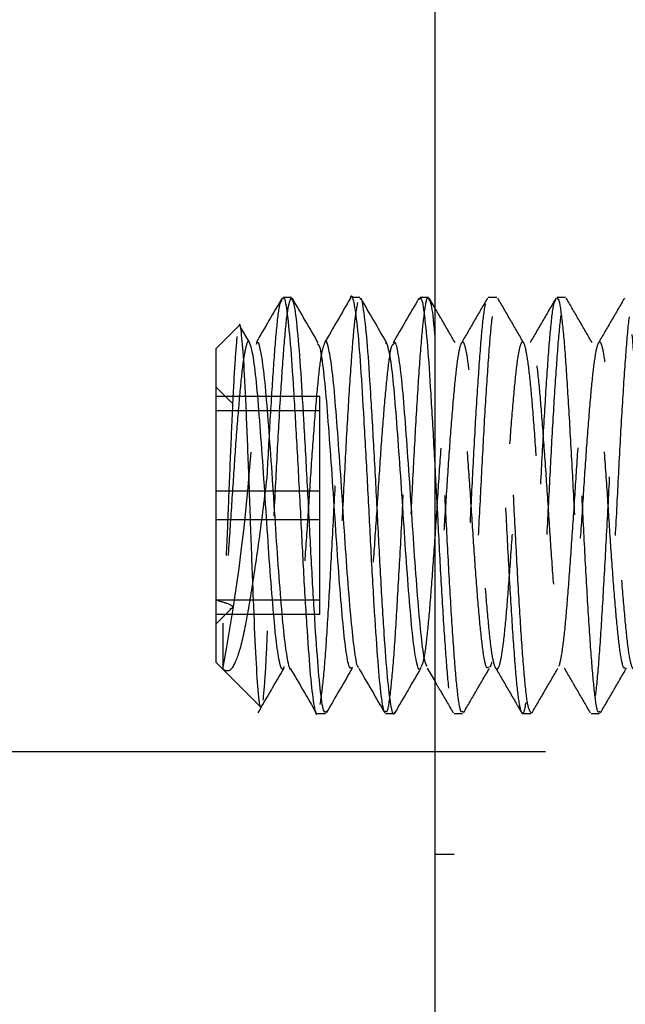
# Model space of a CAD drawing. Header units: inches. Extents: x 1687 to 2505, y -239 to -56.
# Tile 46 of 166: x 1728.732 to 1729.009, y -155.612 to -155.163. Entities that reach past the tile are written whole.
import ezdxf

# ---------------------------------------------------------------- set-up
doc = ezdxf.new("R2010")
doc.units = ezdxf.units.IN
doc.header["$LTSCALE"] = 0.5
doc.header["$MEASUREMENT"] = 0
doc.linetypes.add('HIDDEN', pattern=[0.225, 0.15, -0.075])
doc.layers.add('SID-M-H', color=4, linetype='HIDDEN')
doc.layers.add('SID-M-S', color=105, linetype='Continuous')

msp = doc.modelspace()

# ---------------------------------------------------------------- linework, layer by layer
at = {"layer": 'SID-M-H'}
for p, q in [((1728.95, -155.28955), (1728.9461, -155.28955)), ((1728.98126, -155.28955), (1728.97735, -155.28955)), ((1728.86848, -155.31107), (1728.86799, -155.31051)), ((1728.82903, -155.33767), (1728.82178, -155.33042)), ((1728.86928, -155.33473), (1728.82178, -155.33473)), ((1728.86928, -155.43437), (1728.86928, -155.33473)), ((1728.86928, -155.34132), (1728.82178, -155.34132)), ((1728.86928, -155.37796), (1728.82178, -155.37796)), ((1728.86928, -155.39114), (1728.82178, -155.39114)), ((1728.86928, -155.42778), (1728.82178, -155.42778)), ((1728.82178, -155.43868), (1728.82903, -155.43142)), ((1728.86928, -155.43437), (1728.82178, -155.43437)), ((1728.93048, -155.47955), (1728.93437, -155.47955)), ((1728.96172, -155.47955), (1728.96563, -155.47955)), ((1728.99298, -155.47955), (1728.99687, -155.47955)), ((1729.17218, -155.49705), (1728.92178, -155.49705)), ((1729.93044, -155.5439), (1728.92178, -155.5439))]:
    msp.add_line(p, q, dxfattribs=at)
msp.add_arc((1727.95684, -155.29525), 0.88343, 349.3023, 358.97287, dxfattribs=at)
for points, knots in [([(1728.91875, -155.29023), (1728.91866, -155.29002), (1728.91807, -155.28869), (1728.91688, -155.29497), (1728.9154, -155.30908), (1728.91388, -155.33098), (1728.91229, -155.35766), (1728.91085, -155.38698), (1728.90926, -155.41595), (1728.90775, -155.44212), (1728.90626, -155.46264), (1728.90479, -155.47574), (1728.90392, -155.47761), (1728.90356, -155.47841)], [0, 0, 0, 0, 0.0192853, 0.1208147, 0.2206121, 0.3210574, 0.4223833, 0.5215796, 0.623004, 0.7232006, 0.823235, 0.9247073, 1, 1, 1, 1]), ([(1728.92178, -155.36811), (1728.92216, -155.37514), (1728.92306, -155.39168), (1728.92437, -155.41811), (1728.92598, -155.44379), (1728.92745, -155.46405), (1728.92898, -155.47688), (1728.93056, -155.48104), (1728.932, -155.47619), (1728.9336, -155.46282), (1728.93509, -155.44207), (1728.9366, -155.41596), (1728.9382, -155.38697), (1728.93963, -155.35767), (1728.94122, -155.33094), (1728.94274, -155.30921), (1728.94422, -155.29449), (1728.94583, -155.28823), (1728.94727, -155.29096), (1728.94884, -155.3024), (1728.95039, -155.32157), (1728.95185, -155.34663), (1728.95346, -155.37514), (1728.95491, -155.40464), (1728.95646, -155.43223), (1728.95803, -155.45533), (1728.95948, -155.47186), (1728.96108, -155.4802), (1728.96256, -155.47959), (1728.96409, -155.47013), (1728.96567, -155.45266), (1728.96711, -155.42879), (1728.96871, -155.40087), (1728.97021, -155.37133), (1728.97171, -155.34307), (1728.97331, -155.31862), (1728.97474, -155.30079), (1728.97602, -155.29116), (1728.97674, -155.29098), (1728.97695, -155.29093)], [0, 0, 0, 0, 0.020217, 0.04758, 0.075553, 0.103007, 0.130714, 0.158604, 0.185933, 0.213884, 0.241439, 0.269038, 0.296976, 0.324299, 0.35221, 0.379878, 0.407367, 0.435333, 0.46268, 0.490532, 0.518296, 0.545703, 0.57368, 0.601078, 0.628853, 0.656696, 0.684048, 0.712017, 0.739494, 0.767175, 0.795079, 0.822404, 0.850346, 0.877931, 0.9055, 0.933447, 0.960774, 0.988671, 1, 1, 1, 1]), ([(1728.96563, -155.47915), (1728.96517, -155.4786), (1728.96418, -155.47744), (1728.96268, -155.46486), (1728.96122, -155.44515), (1728.95961, -155.41964), (1728.95816, -155.39081), (1728.95661, -155.36142), (1728.95504, -155.33421), (1728.95359, -155.31166), (1728.95199, -155.29598), (1728.95051, -155.28855), (1728.94898, -155.29007), (1728.9474, -155.30045), (1728.94596, -155.31871), (1728.94436, -155.34305), (1728.94287, -155.37134), (1728.94136, -155.40087), (1728.93976, -155.42876), (1728.93833, -155.45277), (1728.93674, -155.46971), (1728.93558, -155.47844), (1728.93494, -155.47833), (1728.93479, -155.4783)], [0, 0, 0, 0, 0.044965, 0.094631, 0.143695, 0.193763, 0.242779, 0.292507, 0.342318, 0.391277, 0.441335, 0.490487, 0.540049, 0.589974, 0.638879, 0.688893, 0.73823, 0.787597, 0.837603, 0.886504, 0.936442, 0.985979, 1, 1, 1, 1]), ([(1728.99687, -155.47852), (1728.99669, -155.47879), (1728.996, -155.47978), (1728.99472, -155.47221), (1728.99327, -155.45656), (1728.99171, -155.43365), (1728.99015, -155.40629), (1728.9887, -155.37682), (1728.98709, -155.34818), (1728.98563, -155.32286), (1728.98409, -155.3033), (1728.98251, -155.29138), (1728.98107, -155.28814), (1728.97947, -155.2939), (1728.97798, -155.30817), (1728.97647, -155.32956), (1728.97487, -155.35606), (1728.97344, -155.38529), (1728.97185, -155.41437), (1728.97033, -155.44076), (1728.96885, -155.46167), (1728.96734, -155.47537), (1728.96645, -155.47757), (1728.96606, -155.47855)], [0, 0, 0, 0, 0.018446, 0.068516, 0.117511, 0.167281, 0.217063, 0.26605, 0.316118, 0.365235, 0.414848, 0.464752, 0.513671, 0.563705, 0.612995, 0.66242, 0.712413, 0.761316, 0.811282, 0.860775, 0.91, 0.960049, 1, 1, 1, 1]), ([(1728.97735, -155.29054), (1728.97752, -155.29027), (1728.97819, -155.28917), (1728.97933, -155.29637), (1728.98094, -155.31155), (1728.98238, -155.33424), (1728.98395, -155.36141), (1728.9855, -155.39081), (1728.98696, -155.41965), (1728.98857, -155.44511), (1728.99003, -155.46499), (1728.99157, -155.47736), (1728.99314, -155.481), (1728.99459, -155.47565), (1728.99619, -155.46183), (1728.99767, -155.44072), (1728.99919, -155.41438), (1729.00078, -155.38529), (1729.00222, -155.35606), (1729.00381, -155.32956), (1729.00532, -155.30817), (1729.00681, -155.2939), (1729.00842, -155.28814), (1729.00985, -155.29138), (1729.01144, -155.3033), (1729.01297, -155.32286), (1729.01444, -155.34818), (1729.01605, -155.37682), (1729.01749, -155.40628), (1729.01906, -155.43368), (1729.02062, -155.45646), (1729.02206, -155.47256), (1729.02367, -155.4804), (1729.02514, -155.47929), (1729.02668, -155.46935), (1729.02826, -155.45146), (1729.0297, -155.42729), (1729.0313, -155.39921), (1729.03279, -155.36967), (1729.0343, -155.34157), (1729.03589, -155.31739), (1729.03733, -155.30001), (1729.03858, -155.29086), (1729.03927, -155.29086), (1729.03945, -155.29086)], [0, 0, 0, 0, 0.0081521, 0.0325473, 0.0573919, 0.0816915, 0.106414, 0.1310949, 0.155423, 0.1802725, 0.2046243, 0.2292745, 0.2540214, 0.2783072, 0.3031452, 0.3275741, 0.3521364, 0.3769331, 0.401202, 0.426012, 0.4505406, 0.4750016, 0.4998319, 0.5241091, 0.5488748, 0.5734966, 0.5978721, 0.6227195, 0.6470303, 0.6717356, 0.6964351, 0.7207498, 0.7455979, 0.7699673, 0.7945962, 0.8193575, 0.8436366, 0.8684689, 0.8929219, 0.9174588, 0.9422657, 0.9665344, 0.9913345, 1, 1, 1, 1]), ([(1729.02813, -155.47896), (1729.0277, -155.47857), (1729.02674, -155.47773), (1729.02526, -155.46576), (1729.02381, -155.44645), (1729.0222, -155.4212), (1729.02074, -155.39249), (1729.0192, -155.36305), (1729.01762, -155.33565), (1729.01618, -155.31277), (1729.01458, -155.29666), (1729.01309, -155.28873), (1729.01158, -155.28974), (1729.00998, -155.29964), (1729.00855, -155.31749), (1729.00695, -155.34154), (1729.00544, -155.36968), (1729.00395, -155.39922), (1729.00235, -155.42726), (1729.00091, -155.45156), (1728.99933, -155.46896), (1728.99813, -155.47815), (1728.99746, -155.4782), (1728.99729, -155.47821)], [0, 0, 0, 0, 0.042129, 0.091869, 0.140877, 0.190945, 0.240021, 0.289674, 0.339545, 0.388472, 0.438513, 0.487749, 0.537222, 0.587191, 0.636088, 0.68607, 0.735509, 0.784778, 0.834811, 0.883729, 0.93362, 0.983243, 1, 1, 1, 1]), ([(1728.85588, -155.28983), (1728.85535, -155.29146), (1728.8543, -155.2947), (1728.85282, -155.31038), (1728.85129, -155.33231), (1728.84971, -155.35932), (1728.84827, -155.38842), (1728.84669, -155.41729), (1728.84571, -155.4336), (1728.84522, -155.44171)], [0, 0, 0, 0, 0.144993, 0.28725, 0.430909, 0.575439, 0.717102, 0.859528, 1, 1, 1, 1]), ([(1728.84522, -155.37131), (1728.84569, -155.36242), (1728.84662, -155.34451), (1728.84816, -155.32077), (1728.84958, -155.30243), (1728.8509, -155.29179), (1728.85168, -155.29118), (1728.85195, -155.29097)], [0, 0, 0, 0, 0.212466, 0.428179, 0.652685, 0.881133, 1, 1, 1, 1]), ([(1728.86943, -155.47534), (1728.86996, -155.4716), (1728.871, -155.46418), (1728.87252, -155.44331), (1728.87401, -155.41757), (1728.87561, -155.38865), (1728.87705, -155.3593), (1728.87863, -155.33231), (1728.88016, -155.31038), (1728.88164, -155.29473), (1728.88269, -155.29149), (1728.88322, -155.28987)], [0, 0, 0, 0, 0.112078, 0.222861, 0.333373, 0.445532, 0.555193, 0.667074, 0.778281, 0.888402, 1, 1, 1, 1]), ([(1728.88639, -155.2919), (1728.88586, -155.29492), (1728.88482, -155.3009), (1728.88338, -155.32006), (1728.88177, -155.34454), (1728.88029, -155.37301), (1728.87877, -155.40252), (1728.87718, -155.43025), (1728.87574, -155.45397), (1728.87415, -155.47043), (1728.87303, -155.47873), (1728.87241, -155.47847), (1728.87229, -155.47842)], [0, 0, 0, 0, 0.109103, 0.21613, 0.325593, 0.433314, 0.541521, 0.650836, 0.757801, 0.867132, 0.975297, 1, 1, 1, 1]), ([(1728.89922, -155.47844), (1728.89947, -155.47865), (1728.90023, -155.47925), (1728.90149, -155.4706), (1728.90309, -155.45392), (1728.90452, -155.43026), (1728.90612, -155.40252), (1728.90763, -155.373), (1728.90912, -155.34459), (1728.91072, -155.31987), (1728.91216, -155.3016), (1728.91346, -155.29147), (1728.91421, -155.29109), (1728.91445, -155.29096)], [0, 0, 0, 0, 0.0508575, 0.150937, 0.2520965, 0.3510663, 0.45221, 0.5523296, 0.6519983, 0.75328, 0.8523065, 0.9532548, 1, 1, 1, 1]), ([(1728.94572, -155.28984), (1728.94374, -155.29325), (1728.93979, -155.30005), (1728.93585, -155.30685), (1728.93388, -155.31024)], [0, 0, 0, 0, 0.50149, 1, 1, 1, 1]), ([(1728.96226, -155.31028), (1728.96028, -155.30688), (1728.95634, -155.30009), (1728.9524, -155.29329), (1728.95043, -155.2899)], [0, 0, 0, 0, 0.500905, 1, 1, 1, 1]), ([(1728.97697, -155.28984), (1728.97499, -155.29325), (1728.97104, -155.30004), (1728.9671, -155.30684), (1728.96513, -155.31024)], [0, 0, 0, 0, 0.501426, 1, 1, 1, 1]), ([(1728.99351, -155.31028), (1728.99153, -155.30688), (1728.98759, -155.30009), (1728.98365, -155.29329), (1728.98168, -155.2899)], [0, 0, 0, 0, 0.500847, 1, 1, 1, 1]), ([(1729.00822, -155.28984), (1729.00624, -155.29325), (1729.00229, -155.30004), (1728.99835, -155.30684), (1728.99638, -155.31024)], [0, 0, 0, 0, 0.501361, 1, 1, 1, 1]), ([(1728.93101, -155.31028), (1728.92903, -155.30688), (1728.92595, -155.30158), (1728.92288, -155.29628), (1728.92178, -155.29438)], [0, 0, 0, 0, 0.6424092, 1, 1, 1, 1]), ([(1728.83139, -155.30745), (1728.83104, -155.31149), (1728.83033, -155.31956), (1728.82926, -155.34112), (1728.82814, -155.36658), (1728.82712, -155.39333), (1728.82598, -155.41896), (1728.82528, -155.43185), (1728.82492, -155.43832)], [0, 0, 0, 0, 0.17119, 0.342351, 0.50834, 0.674417, 0.836607, 1, 1, 1, 1]), ([(1728.93437, -155.47847), (1728.93416, -155.47872), (1728.93344, -155.47956), (1728.93213, -155.47154), (1728.93069, -155.45542), (1728.92912, -155.4322), (1728.92757, -155.40465), (1728.92611, -155.37511), (1728.9245, -155.34677), (1728.92314, -155.32268), (1728.92221, -155.31203), (1728.92178, -155.30722)], [0, 0, 0, 0, 0.052117, 0.174661, 0.294501, 0.416495, 0.538191, 0.658235, 0.780815, 0.900895, 1, 1, 1, 1]), ([(1728.83721, -155.3105), (1728.83716, -155.31033), (1728.83661, -155.3084), (1728.83552, -155.31129), (1728.83395, -155.31964), (1728.83251, -155.33478), (1728.8309, -155.3543), (1728.82943, -155.3768), (1728.8279, -155.3999), (1728.82634, -155.42159), (1728.82539, -155.43286), (1728.82492, -155.43832)], [0, 0, 0, 0, 0.011998, 0.136665, 0.261569, 0.384309, 0.509817, 0.633066, 0.757315, 0.882501, 1, 1, 1, 1]), ([(1728.87143, -155.31034), (1728.87092, -155.31157), (1728.8699, -155.31407), (1728.86844, -155.32624), (1728.86691, -155.34347), (1728.86533, -155.36469), (1728.86389, -155.38778), (1728.86229, -155.41048), (1728.8608, -155.43086), (1728.85929, -155.44677), (1728.85771, -155.4573), (1728.85674, -155.45858), (1728.85626, -155.45921)], [0, 0, 0, 0, 0.096582, 0.196409, 0.297224, 0.398651, 0.49806, 0.599741, 0.699923, 0.800352, 0.901959, 1, 1, 1, 1]), ([(1728.90263, -155.31106), (1728.90243, -155.31115), (1728.90171, -155.31149), (1728.90044, -155.31935), (1728.899, -155.33368), (1728.8974, -155.35313), (1728.89591, -155.37547), (1728.8944, -155.39868), (1728.8928, -155.4205), (1728.89137, -155.43907), (1728.88977, -155.45232), (1728.88834, -155.45955), (1728.88742, -155.45877), (1728.887, -155.45841)], [0, 0, 0, 0, 0.039269, 0.137575, 0.234003, 0.332635, 0.429691, 0.527187, 0.625684, 0.722057, 0.82057, 0.918027, 1, 1, 1, 1]), ([(1728.8997, -155.31032), (1728.89968, -155.31025), (1728.89952, -155.30963), (1728.89936, -155.31012), (1728.89922, -155.31056)], [0, 0, 0, 0, 0.119824, 1, 1, 1, 1]), ([(1728.94609, -155.4584), (1728.94587, -155.4586), (1728.94516, -155.45926), (1728.94385, -155.45295), (1728.94241, -155.44027), (1728.94084, -155.42202), (1728.93929, -155.40035), (1728.93783, -155.37715), (1728.93622, -155.35474), (1728.93477, -155.33503), (1728.93322, -155.31996), (1728.93165, -155.31096), (1728.9302, -155.30881), (1728.9286, -155.31373), (1728.92712, -155.32531), (1728.9256, -155.3424), (1728.92401, -155.36341), (1728.92257, -155.38646), (1728.92097, -155.40924), (1728.91947, -155.42982), (1728.91797, -155.44595), (1728.91653, -155.45613), (1728.91569, -155.45759), (1728.91534, -155.45818)], [0, 0, 0, 0, 0.02115, 0.071332, 0.120403, 0.17036, 0.220193, 0.269348, 0.319544, 0.368714, 0.418528, 0.468499, 0.517562, 0.567739, 0.617058, 0.666699, 0.716775, 0.765796, 0.815922, 0.865439, 0.914875, 0.965025, 1, 1, 1, 1]), ([(1729.1839, -155.31099), (1729.18356, -155.31145), (1729.1827, -155.31262), (1729.18134, -155.32232), (1729.17987, -155.33808), (1729.17826, -155.35839), (1729.17681, -155.38116), (1729.17525, -155.40422), (1729.17369, -155.42543), (1729.17224, -155.44286), (1729.17063, -155.45479), (1729.16917, -155.46018), (1729.16763, -155.45851), (1729.16605, -155.44991), (1729.16461, -155.43519), (1729.16301, -155.4158), (1729.16152, -155.39342), (1729.16001, -155.37022), (1729.15842, -155.34841), (1729.15698, -155.32991), (1729.15538, -155.31656), (1729.15387, -155.30956), (1729.15238, -155.30956), (1729.15078, -155.31656), (1729.14934, -155.32995), (1729.14776, -155.34839), (1729.14623, -155.37025), (1729.14476, -155.39347), (1729.14315, -155.41576), (1729.1417, -155.43522), (1729.14014, -155.44993), (1729.13858, -155.4585), (1729.13713, -155.46018), (1729.13552, -155.4548), (1729.13406, -155.44282), (1729.13252, -155.42542), (1729.13094, -155.40421), (1729.1295, -155.38111), (1729.1279, -155.35841), (1729.12641, -155.3381), (1729.1249, -155.32212), (1729.12331, -155.31202), (1729.12187, -155.30867), (1729.12028, -155.3124), (1729.11876, -155.32291), (1729.11728, -155.33918), (1729.11567, -155.35963), (1729.11423, -155.38248), (1729.11266, -155.40549), (1729.11111, -155.42654), (1729.10965, -155.4437), (1729.10804, -155.45527), (1729.10659, -155.46027), (1729.10504, -155.45821), (1729.10347, -155.44923), (1729.10202, -155.4342), (1729.10042, -155.41459), (1729.09895, -155.39211), (1729.09741, -155.36893), (1729.09583, -155.34725), (1729.09439, -155.329), (1729.09279, -155.31599), (1729.0913, -155.30937), (1729.08979, -155.30977), (1729.0882, -155.31716), (1729.08676, -155.33088), (1729.08517, -155.34956), (1729.08365, -155.37155), (1729.08217, -155.39478), (1729.08056, -155.41696), (1729.07912, -155.4362), (1729.07755, -155.45059), (1729.076, -155.45879), (1729.07454, -155.46006), (1729.07294, -155.45429), (1729.07148, -155.44197), (1729.06993, -155.42431), (1729.06836, -155.40293), (1729.06692, -155.37979), (1729.06531, -155.35718), (1729.06383, -155.33706), (1729.06231, -155.32138), (1729.06072, -155.31164), (1729.05928, -155.30869), (1729.05769, -155.31282), (1729.05618, -155.32369), (1729.05469, -155.34024), (1729.05309, -155.36088), (1729.05165, -155.38381), (1729.05006, -155.40675), (1729.04853, -155.42764), (1729.04706, -155.44452), (1729.04545, -155.45574), (1729.04401, -155.46035), (1729.04244, -155.45788), (1729.04089, -155.44853), (1729.03944, -155.43319), (1729.03783, -155.41338), (1729.03637, -155.39079), (1729.03482, -155.36764), (1729.03325, -155.3461), (1729.03181, -155.32811), (1729.0302, -155.31544), (1729.02872, -155.30921), (1729.0272, -155.31), (1729.02561, -155.31778), (1729.02417, -155.33182), (1729.02258, -155.35073), (1729.02107, -155.37286), (1729.01958, -155.39608), (1729.01798, -155.41815), (1729.01654, -155.43716), (1729.01496, -155.45123), (1729.01342, -155.45905), (1729.01196, -155.45992), (1729.01035, -155.45376), (1729.0089, -155.4411), (1729.00734, -155.42318), (1729.00578, -155.40164), (1729.00433, -155.37847), (1729.00272, -155.35595), (1729.00125, -155.33604), (1728.99972, -155.32066), (1728.99814, -155.31129), (1728.9967, -155.30874), (1728.9951, -155.31327), (1728.9936, -155.32449), (1728.99209, -155.34131), (1728.9905, -155.36214), (1728.98906, -155.38513), (1728.98747, -155.408), (1728.98595, -155.42872), (1728.98447, -155.44532), (1728.98287, -155.45619), (1728.98143, -155.4604), (1728.97985, -155.45753), (1728.97831, -155.44781), (1728.97685, -155.43217), (1728.97524, -155.41215), (1728.97378, -155.38947), (1728.97223, -155.36636), (1728.97066, -155.34497), (1728.96922, -155.32723), (1728.96761, -155.3149), (1728.96614, -155.30906), (1728.96461, -155.31026), (1728.96303, -155.31842), (1728.96159, -155.33278), (1728.95999, -155.35191), (1728.95849, -155.37416), (1728.95699, -155.39738), (1728.95539, -155.41934), (1728.95395, -155.43811), (1728.95237, -155.45185), (1728.95084, -155.45929), (1728.94936, -155.45976), (1728.94776, -155.45321), (1728.94631, -155.4402), (1728.94475, -155.42204), (1728.94319, -155.40035), (1728.94174, -155.37715), (1728.94013, -155.35474), (1728.93867, -155.33503), (1728.93712, -155.31995), (1728.93555, -155.31096), (1728.93411, -155.30881), (1728.9325, -155.31373), (1728.93103, -155.32531), (1728.9295, -155.3424), (1728.92791, -155.36341), (1728.92648, -155.38645), (1728.92488, -155.40926), (1728.92338, -155.42976), (1728.92188, -155.44618), (1728.92028, -155.45632), (1728.91916, -155.46038), (1728.91846, -155.45858), (1728.91827, -155.4581)], [0, 0, 0, 0, 0.003802, 0.009554, 0.015257, 0.021066, 0.026747, 0.032527, 0.038298, 0.043985, 0.049795, 0.05549, 0.061252, 0.067039, 0.072716, 0.078523, 0.084236, 0.089977, 0.095776, 0.101449, 0.10725, 0.112986, 0.118704, 0.124509, 0.130186, 0.135975, 0.141733, 0.147431, 0.153241, 0.158925, 0.164701, 0.170476, 0.17616, 0.18197, 0.187668, 0.193426, 0.199216, 0.204892, 0.210697, 0.216415, 0.222151, 0.227952, 0.233626, 0.239424, 0.245165, 0.250878, 0.256685, 0.262363, 0.268149, 0.273912, 0.279606, 0.285416, 0.291103, 0.296874, 0.302654, 0.308335, 0.314144, 0.319847, 0.325599, 0.331392, 0.337067, 0.342871, 0.348596, 0.354325, 0.360128, 0.365802, 0.371597, 0.377345, 0.383052, 0.38886, 0.39454, 0.400323, 0.40609, 0.41178, 0.41759, 0.423281, 0.429048, 0.434831, 0.44051, 0.446319, 0.452026, 0.457773, 0.463569, 0.469243, 0.475045, 0.480776, 0.486499, 0.492303, 0.497978, 0.503771, 0.509524, 0.515226, 0.521035, 0.526717, 0.532496, 0.538268, 0.543955, 0.549765, 0.555459, 0.561221, 0.567008, 0.572686, 0.578493, 0.584206, 0.589947, 0.595745, 0.601419, 0.607219, 0.612956, 0.618673, 0.624479, 0.630155, 0.635945, 0.641703, 0.6474, 0.65321, 0.658895, 0.66467, 0.670446, 0.67613, 0.681939, 0.687638, 0.693395, 0.699185, 0.704861, 0.710667, 0.716386, 0.72212, 0.727921, 0.733595, 0.739393, 0.745136, 0.750847, 0.756654, 0.762332, 0.768118, 0.773882, 0.779575, 0.785385, 0.791073, 0.796843, 0.802624, 0.808305, 0.814114, 0.819817, 0.825569, 0.831362, 0.837037, 0.842841, 0.848566, 0.854294, 0.860097, 0.865772, 0.871567, 0.877315, 0.883021, 0.88883, 0.89451, 0.900292, 0.90606, 0.91175, 0.91756, 0.923251, 0.929017, 0.934801, 0.94048, 0.946288, 0.951996, 0.957742, 0.963539, 0.969213, 0.975015, 0.980746, 0.986468, 0.992273, 0.997948, 1, 1, 1, 1]), ([(1729.00859, -155.45844), (1729.0084, -155.45865), (1729.00772, -155.45943), (1729.00644, -155.45348), (1729.00499, -155.44117), (1729.00343, -155.42316), (1729.00187, -155.40164), (1729.00042, -155.37847), (1728.99881, -155.35596), (1728.99735, -155.33604), (1728.99581, -155.32066), (1728.99423, -155.31129), (1728.99279, -155.30874), (1728.99119, -155.31327), (1728.9897, -155.32449), (1728.98819, -155.34131), (1728.98659, -155.36214), (1728.98516, -155.38513), (1728.98357, -155.408), (1728.98205, -155.42872), (1728.98057, -155.44532), (1728.97896, -155.45619), (1728.97752, -155.4604), (1728.97595, -155.45753), (1728.9744, -155.44781), (1728.97294, -155.43217), (1728.97133, -155.41215), (1728.96988, -155.38947), (1728.96832, -155.36636), (1728.96676, -155.34497), (1728.96531, -155.32723), (1728.96371, -155.3149), (1728.96223, -155.30906), (1728.9607, -155.31026), (1728.95912, -155.31842), (1728.95768, -155.33278), (1728.95608, -155.35191), (1728.95458, -155.37416), (1728.95308, -155.39739), (1728.95148, -155.41931), (1728.95005, -155.43821), (1728.94846, -155.45148), (1728.94733, -155.45828), (1728.94672, -155.45825), (1728.94661, -155.45824)], [0, 0, 0, 0, 0.009104, 0.034007, 0.058375, 0.083129, 0.107889, 0.132252, 0.157154, 0.181583, 0.206259, 0.231079, 0.255409, 0.280294, 0.304809, 0.329391, 0.354256, 0.378577, 0.403429, 0.428045, 0.452527, 0.47742, 0.501758, 0.52656, 0.551264, 0.575669, 0.600574, 0.624954, 0.64969, 0.674467, 0.698819, 0.723719, 0.748167, 0.77282, 0.797654, 0.821979, 0.846857, 0.871398, 0.895953, 0.920827, 0.94515, 0.96999, 0.994631, 1, 1, 1, 1]), ([(1728.82492, -155.45924), (1728.82613, -155.45983), (1728.82861, -155.46104), (1728.83252, -155.45255), (1728.83616, -155.43627), (1728.8399, -155.41258), (1728.84303, -155.3897), (1728.84473, -155.37543), (1728.84522, -155.37131)], [0, 0, 0, 0, 0.166248, 0.340327, 0.525334, 0.710726, 0.916392, 1, 1, 1, 1]), ([(1728.82822, -155.43177), (1728.82847, -155.43168), (1728.83054, -155.4309), (1728.82774, -155.42946), (1728.82361, -155.4283), (1728.82178, -155.42778)], [0, 0, 0, 0, 0.070818, 0.5881011, 1, 1, 1, 1]), ([(1728.82492, -155.43832), (1728.82492, -155.44007), (1728.82492, -155.4474), (1728.82492, -155.45714), (1728.82492, -155.45854), (1728.82492, -155.45924)], [0, 0, 0, 0, 0.1339077, 0.5632444, 1, 1, 1, 1]), ([(1728.84522, -155.44171), (1728.84492, -155.44843), (1728.84428, -155.46293), (1728.8436, -155.46978), (1728.84323, -155.47345)], [0, 0, 0, 0, 0.463949, 1, 1, 1, 1]), ([(1728.9348, -155.4792), (1728.93677, -155.47581), (1728.94071, -155.46901), (1728.94466, -155.46222), (1728.94663, -155.45881)], [0, 0, 0, 0, 0.499095, 1, 1, 1, 1]), ([(1728.9495, -155.45886), (1728.95147, -155.46225), (1728.95542, -155.46905), (1728.95936, -155.47585), (1728.96134, -155.47926)], [0, 0, 0, 0, 0.498574, 1, 1, 1, 1]), ([(1728.96605, -155.4792), (1728.96802, -155.47581), (1728.97196, -155.46901), (1728.97591, -155.46222), (1728.97788, -155.45881)], [0, 0, 0, 0, 0.499153, 1, 1, 1, 1]), ([(1728.98075, -155.45886), (1728.98272, -155.46225), (1728.98667, -155.46905), (1728.99061, -155.47585), (1728.99259, -155.47926)], [0, 0, 0, 0, 0.498639, 1, 1, 1, 1]), ([(1728.9973, -155.4792), (1728.99927, -155.47581), (1729.00321, -155.46901), (1729.00716, -155.46222), (1729.00913, -155.45881)], [0, 0, 0, 0, 0.499211, 1, 1, 1, 1]), ([(1728.92178, -155.46494), (1728.92257, -155.46631), (1728.92535, -155.47108), (1728.92811, -155.47585), (1728.93009, -155.47926)], [0, 0, 0, 0, 0.285561, 1, 1, 1, 1])]:
    msp.add_open_spline(points, degree=3, knots=knots, dxfattribs=at)
at = {"layer": 'SID-M-S'}
for p, q in [((1728.92178, -176.30955), (1728.92178, -148.30955)), ((1728.85625, -155.28955), (1728.85235, -155.28955)), ((1728.8875, -155.28955), (1728.8836, -155.28955)), ((1728.91875, -155.28955), (1728.91485, -155.28955)), ((1728.92178, -155.29438), (1728.91918, -155.2899)), ((1728.83224, -155.30253), (1728.82178, -155.31299)), ((1728.83726, -155.31028), (1728.83306, -155.30305)), ((1728.82178, -155.31299), (1728.82178, -155.45611)), ((1728.82178, -155.45611), (1728.84201, -155.47634)), ((1728.91825, -155.45886), (1728.92178, -155.46494)), ((1728.86798, -155.47955), (1728.87187, -155.47955)), ((1728.89922, -155.47955), (1728.90314, -155.47955)), ((1728.92178, -155.49705), (1725.42178, -155.49705))]:
    msp.add_line(p, q, dxfattribs=at)
for points, knots in [([(1728.85235, -155.29032), (1728.85246, -155.29008), (1728.85309, -155.28878), (1728.85415, -155.29518), (1728.85576, -155.30937), (1728.85722, -155.3314), (1728.85877, -155.35817), (1728.86034, -155.38744), (1728.86178, -155.41651), (1728.86339, -155.44242), (1728.86487, -155.46326), (1728.86638, -155.47572), (1728.86747, -155.48098), (1728.86797, -155.47951), (1728.86798, -155.47949)], [0, 0, 0, 0, 0.021478, 0.118191, 0.216969, 0.313758, 0.411755, 0.510115, 0.606657, 0.705391, 0.802483, 0.900133, 0.998694, 1, 1, 1, 1]), ([(1728.88322, -155.28987), (1728.88322, -155.28985), (1728.88374, -155.28763), (1728.88468, -155.29125), (1728.88625, -155.30135), (1728.88781, -155.32035), (1728.88926, -155.34508), (1728.89087, -155.37347), (1728.89233, -155.40299), (1728.89387, -155.43074), (1728.89545, -155.45425), (1728.89689, -155.47084), (1728.89823, -155.47934), (1728.89897, -155.47866), (1728.89922, -155.47844)], [0, 0, 0, 0, 0.000551, 0.094819, 0.190634, 0.286406, 0.380704, 0.477064, 0.571556, 0.667077, 0.763092, 0.857247, 0.953548, 1, 1, 1, 1]), ([(1728.90356, -155.47841), (1728.90344, -155.47884), (1728.90282, -155.48113), (1728.90163, -155.47644), (1728.9001, -155.46417), (1728.89863, -155.44376), (1728.89702, -155.41809), (1728.89558, -155.38913), (1728.89401, -155.35979), (1728.89246, -155.33281), (1728.89101, -155.31045), (1728.88939, -155.29576), (1728.8883, -155.28897), (1728.88765, -155.29018), (1728.8875, -155.29044)], [0, 0, 0, 0, 0.0226441, 0.1184821, 0.2136898, 0.3080305, 0.4041518, 0.4981786, 0.5937914, 0.6893081, 0.7834004, 0.8795332, 0.9737736, 1, 1, 1, 1]), ([(1728.91485, -155.29044), (1728.91499, -155.29018), (1728.91564, -155.28897), (1728.91674, -155.29576), (1728.91835, -155.31043), (1728.9198, -155.33287), (1728.92098, -155.35306), (1728.92164, -155.36545), (1728.92178, -155.36811)], [0, 0, 0, 0, 0.0606575, 0.2786304, 0.5009805, 0.7186112, 0.939536, 1, 1, 1, 1]), ([(1728.85197, -155.28984), (1728.84999, -155.29325), (1728.84604, -155.30005), (1728.8421, -155.30685), (1728.84013, -155.31024)], [0, 0, 0, 0, 0.5016839, 1, 1, 1, 1]), ([(1728.87229, -155.47842), (1728.87191, -155.47886), (1728.87103, -155.47989), (1728.86955, -155.47095), (1728.86811, -155.45422), (1728.86653, -155.43075), (1728.86499, -155.40299), (1728.86352, -155.37347), (1728.86192, -155.34511), (1728.86047, -155.32026), (1728.85891, -155.30172), (1728.85748, -155.29086), (1728.85662, -155.29052), (1728.85625, -155.29037)], [0, 0, 0, 0, 0.072906, 0.168982, 0.262917, 0.358707, 0.454004, 0.548275, 0.64441, 0.738486, 0.834034, 0.929625, 1, 1, 1, 1]), ([(1728.86851, -155.31028), (1728.86653, -155.30688), (1728.86258, -155.30008), (1728.85865, -155.29329), (1728.85668, -155.2899)], [0, 0, 0, 0, 0.501079, 1, 1, 1, 1]), ([(1728.88322, -155.28984), (1728.88124, -155.29325), (1728.87729, -155.30005), (1728.87335, -155.30685), (1728.87138, -155.31024)], [0, 0, 0, 0, 0.501619, 1, 1, 1, 1]), ([(1728.89976, -155.31028), (1728.89778, -155.30688), (1728.89384, -155.30008), (1728.8899, -155.29329), (1728.88793, -155.2899)], [0, 0, 0, 0, 0.501021, 1, 1, 1, 1]), ([(1728.91447, -155.28984), (1728.91249, -155.29325), (1728.90854, -155.30005), (1728.9046, -155.30685), (1728.90263, -155.31024)], [0, 0, 0, 0, 0.5015547, 1, 1, 1, 1]), ([(1728.92178, -155.30722), (1728.92169, -155.30602), (1728.92108, -155.29834), (1728.92003, -155.29139), (1728.91915, -155.29058), (1728.91875, -155.29023)], [0, 0, 0, 0, 0.093497, 0.5996, 1, 1, 1, 1]), ([(1728.84231, -155.47604), (1728.84227, -155.47619), (1728.84188, -155.4775), (1728.84106, -155.46978), (1728.84004, -155.45323), (1728.83894, -155.42818), (1728.83786, -155.39897), (1728.83681, -155.36879), (1728.83568, -155.34122), (1728.83467, -155.31899), (1728.83352, -155.30593), (1728.83283, -155.30059), (1728.83243, -155.30255), (1728.83241, -155.30269)], [0, 0, 0, 0, 0.014678, 0.128588, 0.241034, 0.352844, 0.462238, 0.571715, 0.678273, 0.784659, 0.889116, 0.992428, 1, 1, 1, 1]), ([(1728.85284, -155.4581), (1728.85268, -155.45858), (1728.85201, -155.46043), (1728.85076, -155.45647), (1728.84924, -155.44638), (1728.84776, -155.43007), (1728.84616, -155.40968), (1728.84471, -155.38682), (1728.84314, -155.36382), (1728.84159, -155.3427), (1728.84013, -155.32563), (1728.83858, -155.3139), (1728.83765, -155.31158), (1728.83721, -155.3105)], [0, 0, 0, 0, 0.033356, 0.131805, 0.22934, 0.326316, 0.424939, 0.521364, 0.619611, 0.717495, 0.814168, 0.912834, 1, 1, 1, 1]), ([(1728.85626, -155.45921), (1728.85626, -155.45922), (1728.85575, -155.46038), (1728.85466, -155.45624), (1728.85315, -155.44644), (1728.85167, -155.43005), (1728.85006, -155.40968), (1728.84862, -155.38682), (1728.84705, -155.36381), (1728.8455, -155.34275), (1728.84404, -155.32547), (1728.84243, -155.31411), (1728.84121, -155.30898), (1728.84041, -155.31054), (1728.84013, -155.31109)], [0, 0, 0, 0, 0.001259, 0.096812, 0.191479, 0.285604, 0.381326, 0.474915, 0.570273, 0.665278, 0.759107, 0.854872, 0.948627, 1, 1, 1, 1]), ([(1728.88411, -155.45836), (1728.8837, -155.45875), (1728.88278, -155.45963), (1728.88126, -155.45251), (1728.87983, -155.43933), (1728.87825, -155.42088), (1728.87671, -155.39905), (1728.87524, -155.37583), (1728.87363, -155.35355), (1728.87218, -155.33396), (1728.87063, -155.31954), (1728.86937, -155.31159), (1728.86867, -155.31119), (1728.86848, -155.31107)], [0, 0, 0, 0, 0.081399, 0.180024, 0.276444, 0.374774, 0.472597, 0.569363, 0.668048, 0.764614, 0.862696, 0.960821, 1, 1, 1, 1]), ([(1728.887, -155.45841), (1728.88692, -155.45843), (1728.88633, -155.45862), (1728.88517, -155.45223), (1728.88373, -155.43941), (1728.88215, -155.42086), (1728.88061, -155.39906), (1728.87915, -155.37584), (1728.87754, -155.35352), (1728.87609, -155.33407), (1728.87453, -155.31914), (1728.87297, -155.31114), (1728.87199, -155.30837), (1728.87145, -155.31024), (1728.87143, -155.31034)], [0, 0, 0, 0, 0.0151796, 0.1141912, 0.2109894, 0.3097051, 0.407912, 0.5050573, 0.6041296, 0.7010742, 0.7995402, 0.8980503, 0.9949648, 1, 1, 1, 1]), ([(1728.91534, -155.45818), (1728.9152, -155.4586), (1728.91457, -155.4605), (1728.91335, -155.45683), (1728.91182, -155.44715), (1728.91035, -155.43111), (1728.90874, -155.41092), (1728.9073, -155.38814), (1728.90573, -155.36509), (1728.90418, -155.34382), (1728.90272, -155.32646), (1728.90114, -155.3142), (1728.90017, -155.31159), (1728.8997, -155.31032)], [0, 0, 0, 0, 0.027627, 0.125983, 0.223691, 0.320506, 0.419154, 0.515646, 0.61377, 0.711796, 0.808355, 0.907015, 1, 1, 1, 1]), ([(1728.91827, -155.4581), (1728.91794, -155.45765), (1728.91708, -155.45652), (1728.91572, -155.44689), (1728.91426, -155.43118), (1728.91265, -155.4109), (1728.9112, -155.38815), (1728.90964, -155.36508), (1728.90808, -155.34386), (1728.90663, -155.32632), (1728.90502, -155.31458), (1728.90376, -155.30908), (1728.90294, -155.31052), (1728.90263, -155.31106)], [0, 0, 0, 0, 0.063525, 0.161249, 0.258081, 0.356746, 0.453255, 0.551396, 0.649439, 0.746014, 0.844692, 0.94142, 1, 1, 1, 1]), ([(1728.84105, -155.4792), (1728.84302, -155.47581), (1728.84696, -155.46901), (1728.85091, -155.46222), (1728.85288, -155.45881)], [0, 0, 0, 0, 0.498921, 1, 1, 1, 1]), ([(1728.85575, -155.45886), (1728.85772, -155.46225), (1728.86167, -155.46905), (1728.86561, -155.47585), (1728.86759, -155.47926)], [0, 0, 0, 0, 0.498381, 1, 1, 1, 1]), ([(1728.8723, -155.4792), (1728.87427, -155.47581), (1728.87821, -155.46901), (1728.88216, -155.46222), (1728.88413, -155.45881)], [0, 0, 0, 0, 0.498979, 1, 1, 1, 1]), ([(1728.887, -155.45886), (1728.88897, -155.46225), (1728.89292, -155.46905), (1728.89686, -155.47585), (1728.89884, -155.47926)], [0, 0, 0, 0, 0.498445, 1, 1, 1, 1]), ([(1728.90355, -155.4792), (1728.90552, -155.47581), (1728.90946, -155.46901), (1728.91341, -155.46222), (1728.91538, -155.45881)], [0, 0, 0, 0, 0.499037, 1, 1, 1, 1])]:
    msp.add_open_spline(points, degree=3, knots=knots, dxfattribs=at)

doc.saveas('drawing.dxf')
